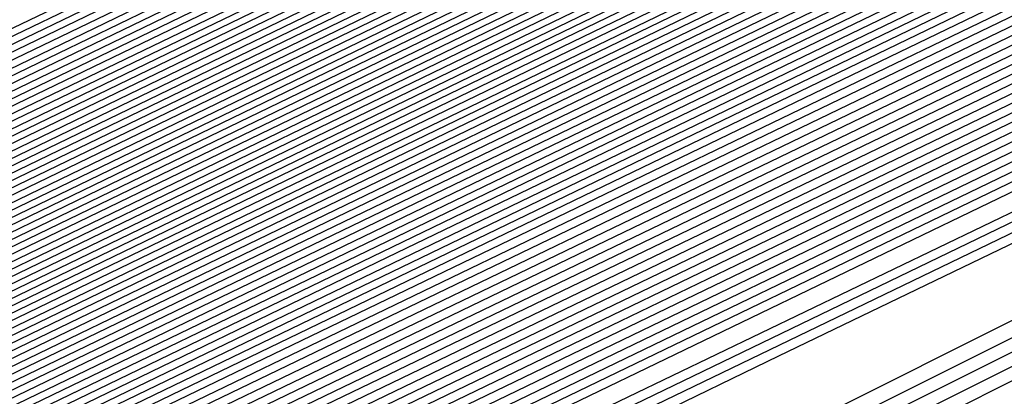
# Model space of a CAD drawing. Extents: x 3249832 to 3255657, y 13789405 to 13793316.
# Tile 147 of 256: x 3255351.894 to 3255354.125, y 13790172.358 to 13790173.211. Entities that reach past the tile are written whole.
import ezdxf

# ---------------------------------------------------------------- set-up
doc = ezdxf.new("R2010")
doc.units = 0
doc.header["$LTSCALE"] = 100
doc.header["$MEASUREMENT"] = 0
for name, color, linetype in [('GRATIO_CON', 10, 'CONTINUOUS'), ('GRATIO_ICON', 7, 'CONTINUOUS'), ('TARGETS_EAST', 7, 'CONTINUOUS')]:
    doc.layers.add(name, color=color, linetype=linetype)

# ---------------------------------------------------------------- blocks, each defined once
blk = doc.blocks.new('Gratio_032316_contours')
at = {"layer": 'GRATIO_CON', "color": 5, "linetype": 'Continuous', "flags": 128}
for points in [[(3255363.3626, 13790177.2744), (3255362.8508, 13790177.0238), (3255359.2644, 13790175.2916), (3255349.5288, 13790170.5964), (3255332.0737, 13790162.1815), (3255311.3462, 13790152.1899), (3255293.2974, 13790143.4894)], [(3255363.3534, 13790177.2943), (3255362.865, 13790177.0543), (3255359.4421, 13790175.4004), (3255350.1499, 13790170.9185), (3255333.493, 13790162.8881), (3255313.7321, 13790153.3624), (3255296.5669, 13790145.0881)], [(3255363.3442, 13790177.3141), (3255362.8793, 13790177.0848), (3255359.6198, 13790175.5091), (3255350.771, 13790171.2405), (3255334.8977, 13790163.5876), (3255316.0013, 13790154.4785), (3255299.4426, 13790146.4963)], [(3255363.3351, 13790177.334), (3255362.8936, 13790177.1153), (3255359.7975, 13790175.6178), (3255351.3922, 13790171.5625), (3255336.3024, 13790164.2871), (3255318.2705, 13790155.5945), (3255302.3184, 13790147.9045)], [(3255363.3168, 13790177.3737), (3255362.9221, 13790177.1764), (3255360.1529, 13790175.8353), (3255352.6344, 13790172.2066), (3255339.1118, 13790165.686), (3255322.809, 13790157.8266), (3255308.0699, 13790150.7209), (3255298.2, 13790145.9612)], [(3255363.3076, 13790177.3935), (3255362.9364, 13790177.2069), (3255360.3306, 13790175.944), (3255353.2555, 13790172.5287), (3255340.5164, 13790166.3855), (3255325.0782, 13790158.9427), (3255310.9456, 13790152.1291), (3255301.1769, 13790147.4178)], [(3255363.2985, 13790177.4128), (3255362.9507, 13790177.237), (3255360.5083, 13790176.0525), (3255353.8766, 13790172.8506), (3255341.9211, 13790167.085), (3255327.3475, 13790160.0587), (3255313.8214, 13790153.5373), (3255304.1539, 13790148.8744)], [(3255363.2899, 13790177.4293), (3255362.9654, 13790177.2653), (3255360.6862, 13790176.16), (3255354.4979, 13790173.1721), (3255343.3258, 13790167.7843), (3255329.6167, 13790161.1747), (3255316.6971, 13790154.9455), (3255307.1308, 13790150.331), (3255300.4292, 13790147.096)], [(3255363.2728, 13790177.4624), (3255362.9947, 13790177.3218), (3255361.0421, 13790176.3749), (3255355.7403, 13790173.8151), (3255346.1353, 13790169.1829), (3255334.1552, 13790163.4068), (3255322.4486, 13790157.7619), (3255313.0847, 13790153.2443), (3255305.8138, 13790149.7339), (3255299.8068, 13790146.8314)], [(3255363.2642, 13790177.4789), (3255363.0094, 13790177.3501), (3255361.22, 13790176.4823), (3255356.3615, 13790174.1365), (3255347.54, 13790169.8823), (3255336.4244, 13790164.5228), (3255325.3244, 13790159.17), (3255316.0789, 13790154.7093), (3255308.6447, 13790151.1198), (3255302.5075, 13790148.1544)], [(3255363.2556, 13790177.4954), (3255363.024, 13790177.3784), (3255361.3979, 13790176.5898), (3255356.9827, 13790174.458), (3255348.9447, 13790170.5816), (3255338.6936, 13790165.6388), (3255328.2001, 13790160.5782), (3255319.0572, 13790156.1665), (3255311.3477, 13790152.4439), (3255304.7769, 13790149.269)], [(3255363.247, 13790177.5119), (3255363.0387, 13790177.4067), (3255361.5758, 13790176.6972), (3255357.6039, 13790174.7795), (3255350.3494, 13790171.2809), (3255340.9629, 13790166.7549), (3255331.0759, 13790161.9864), (3255322.0355, 13790157.6238), (3255314.0508, 13790153.7681), (3255307.0464, 13790150.3836), (3255300.985, 13790147.4531)], [(3255363.2298, 13790177.545), (3255363.068, 13790177.4632), (3255361.9317, 13790176.9121), (3255358.8464, 13790175.4225), (3255353.1588, 13790172.6795), (3255345.5013, 13790168.9869), (3255336.8274, 13790164.8028), (3255327.9921, 13790160.5384), (3255319.457, 13790156.4164), (3255311.5852, 13790152.6127), (3255304.7086, 13790149.288)], [(3255363.2212, 13790177.5615), (3255363.0827, 13790177.4915), (3255362.1096, 13790177.0196), (3255359.4676, 13790175.744), (3255354.5636, 13790173.3789), (3255347.7706, 13790170.103), (3255339.7031, 13790166.211), (3255330.9703, 13790161.9956), (3255322.16, 13790157.7405), (3255313.8547, 13790153.7272), (3255306.5704, 13790150.2055), (3255300.5587, 13790147.2978)], [(3255363.2126, 13790177.578), (3255363.0973, 13790177.5198), (3255362.2875, 13790177.127), (3255360.0888, 13790176.0654), (3255355.9683, 13790174.0782), (3255350.0398, 13790171.219), (3255342.5789, 13790167.6192), (3255333.9486, 13790163.4529), (3255324.8631, 13790159.0647), (3255316.1241, 13790154.8418), (3255308.4322, 13790151.123), (3255302.0841, 13790148.0526)], [(3255363.204, 13790177.5946), (3255363.112, 13790177.548), (3255362.4654, 13790177.2345), (3255360.71, 13790176.3869), (3255357.373, 13790174.7775), (3255352.309, 13790172.335), (3255345.4546, 13790169.0274), (3255336.9269, 13790164.9102), (3255327.5662, 13790160.3888), (3255318.3935, 13790155.9564), (3255310.294, 13790152.0405), (3255303.6095, 13790148.8074)], [(3255363.1868, 13790177.6276), (3255363.1413, 13790177.6046), (3255362.8213, 13790177.4494), (3255361.9524, 13790177.0299), (3255360.1824, 13790176.1761), (3255356.8475, 13790174.5671), (3255351.2061, 13790171.8438), (3255342.8835, 13790167.8247), (3255332.9724, 13790163.0371), (3255322.9324, 13790158.1855), (3255314.0176, 13790153.8755), (3255306.6603, 13790150.3169), (3255301.0871, 13790147.6207)], [(3255363.1782, 13790177.6441), (3255363.1559, 13790177.6329), (3255362.9992, 13790177.5568), (3255362.5736, 13790177.3514), (3255361.5871, 13790176.8755), (3255359.1167, 13790175.6831), (3255354.0819, 13790173.252), (3255345.8618, 13790169.282), (3255335.6754, 13790164.3612), (3255325.2018, 13790159.3001), (3255315.8794, 13790154.793), (3255308.1857, 13790151.0717), (3255302.3577, 13790148.2522)], [(3255363.1697, 13790177.6606), (3255350.6237, 13790171.6008), (3255338.5563, 13790165.7713), (3255327.446, 13790160.4025), (3255317.7338, 13790155.7069), (3255309.7102, 13790151.826), (3255303.6283, 13790148.8837)], [(3255363.1622, 13790177.6756), (3255351.3249, 13790171.958), (3255339.8464, 13790166.4129), (3255329.0857, 13790161.2128), (3255319.4089, 13790156.5342), (3255311.2122, 13790152.5695), (3255304.8988, 13790149.5152)], [(3255363.1472, 13790177.7055), (3255352.7271, 13790172.6724), (3255342.4265, 13790167.6962), (3255332.3649, 13790162.8336), (3255322.7593, 13790158.1889), (3255314.2163, 13790154.0566), (3255307.4399, 13790150.7782), (3255302.9144, 13790148.5902)], [(3255363.1398, 13790177.7205), (3255353.4282, 13790173.0296), (3255343.7165, 13790168.3378), (3255334.0045, 13790163.6439), (3255324.4345, 13790159.0163), (3255315.7184, 13790154.8001), (3255308.7105, 13790151.4097), (3255304.0166, 13790149.1402)], [(3255363.1323, 13790177.7354), (3255354.1293, 13790173.3869), (3255345.0066, 13790168.9794), (3255335.6442, 13790164.4543), (3255326.1097, 13790159.8437), (3255317.2205, 13790155.5436), (3255309.9811, 13790152.0412), (3255305.1188, 13790149.6902)], [(3255363.1248, 13790177.7504), (3255354.8304, 13790173.7441), (3255346.2966, 13790169.6211), (3255337.2838, 13790165.2647), (3255327.7849, 13790160.671), (3255318.7225, 13790156.2871), (3255311.2516, 13790152.6727), (3255306.221, 13790150.2403), (3255303.2552, 13790148.8134)], [(3255363.1098, 13790177.7803), (3255356.2327, 13790174.4585), (3255348.8767, 13790170.9043), (3255340.5631, 13790166.8854), (3255331.1353, 13790162.3257), (3255321.7267, 13790157.7741), (3255313.7927, 13790153.9356), (3255308.4254, 13790151.3403), (3255305.2619, 13790149.8176)], [(3255363.1023, 13790177.7953), (3255356.9338, 13790174.8157), (3255350.1668, 13790171.546), (3255342.2027, 13790167.6958), (3255332.8105, 13790163.1531), (3255323.2287, 13790158.5176), (3255315.0633, 13790154.5671), (3255309.5276, 13790151.8904), (3255306.2652, 13790150.3197), (3255304.5271, 13790149.4986)], [(3255363.0949, 13790177.8103), (3255357.6349, 13790175.1729), (3255351.4568, 13790172.1876), (3255343.8423, 13790168.5062), (3255334.4857, 13790163.9805), (3255324.7308, 13790159.2611), (3255316.3339, 13790155.1986), (3255310.6298, 13790152.4404), (3255307.2685, 13790150.8219), (3255305.4785, 13790149.9753)], [(3255363.0874, 13790177.8253), (3255358.336, 13790175.5302), (3255352.7468, 13790172.8292), (3255345.4819, 13790169.3166), (3255336.1609, 13790164.8078), (3255326.2329, 13790160.0046), (3255317.6044, 13790155.8301), (3255311.732, 13790152.9904), (3255308.2718, 13790151.324), (3255306.43, 13790150.4521), (3255305.4986, 13790150.0381)], [(3255363.0724, 13790177.8552), (3255359.7383, 13790176.2446), (3255355.3269, 13790174.1125), (3255348.7612, 13790170.9373), (3255339.5113, 13790166.4625), (3255329.237, 13790161.4917), (3255320.1455, 13790157.0931), (3255313.9364, 13790154.0905), (3255310.2785, 13790152.3282), (3255308.3329, 13790151.4056), (3255307.3516, 13790150.9663), (3255306.9504, 13790150.8311), (3255306.8357, 13790150.8648), (3255306.709, 13790150.9242), (3255306.2521, 13790150.8346), (3255305.1418, 13790150.4136)], [(3255363.0649, 13790177.8702), (3255360.4394, 13790176.6018), (3255356.617, 13790174.7541), (3255350.4008, 13790171.7477), (3255341.1865, 13790167.2899), (3255330.7391, 13790162.2352), (3255321.4161, 13790157.7246), (3255315.0386, 13790154.6406), (3255311.2818, 13790152.8303), (3255309.2843, 13790151.8823), (3255308.2782, 13790151.4305), (3255307.8684, 13790151.2902), (3255307.7534, 13790151.3222), (3255307.6263, 13790151.3795), (3255307.1599, 13790151.2834), (3255306.0215, 13790150.8474), (3255304.0328, 13790149.9659)], [(3255363.0574, 13790177.8851), (3255361.1405, 13790176.959), (3255357.907, 13790175.3957), (3255352.0405, 13790172.558), (3255342.8617, 13790168.1173), (3255332.2411, 13790162.9787), (3255322.6867, 13790158.3561), (3255316.1408, 13790155.1906), (3255312.2851, 13790153.3324), (3255310.2358, 13790152.359), (3255309.2047, 13790151.8946), (3255308.7864, 13790151.7492), (3255308.6711, 13790151.7796), (3255308.5437, 13790151.8348), (3255308.0677, 13790151.7321), (3255306.9011, 13790151.2812), (3255304.8608, 13790150.3744)], [(3255363.05, 13790177.9001), (3255361.8416, 13790177.3162), (3255359.1971, 13790176.0374), (3255353.6801, 13790173.3684), (3255344.5369, 13790168.9446), (3255333.7432, 13790163.7222), (3255323.9572, 13790158.9876), (3255317.243, 13790155.7406), (3255313.2884, 13790153.8345), (3255311.1872, 13790152.8358), (3255310.1312, 13790152.3587), (3255309.7044, 13790152.2082), (3255309.5888, 13790152.237), (3255309.461, 13790152.2901), (3255308.9754, 13790152.1808), (3255307.7808, 13790151.715), (3255305.6888, 13790150.7829), (3255303.1621, 13790149.6128)], [(3255363.0357, 13790177.9293), (3255349.1365, 13790171.2039), (3255336.4664, 13790165.0734), (3255326.2544, 13790160.1326), (3255319.3751, 13790156.8057), (3255315.2861, 13790154.8344), (3255313.0901, 13790153.7893), (3255311.9842, 13790153.2869), (3255311.5403, 13790153.1263), (3255311.4242, 13790153.1519), (3255311.2957, 13790153.2007), (3255310.791, 13790153.0783), (3255309.5402, 13790152.5826), (3255307.3448, 13790151.5999), (3255304.6912, 13790150.3694)], [(3255363.0293, 13790177.9433), (3255349.5014, 13790171.3974), (3255337.1523, 13790165.4221), (3255327.1608, 13790160.5879), (3255320.3695, 13790157.3036), (3255316.2759, 13790155.33), (3255314.0416, 13790154.266), (3255312.9108, 13790153.751), (3255312.4583, 13790153.5853), (3255312.3419, 13790153.6093), (3255312.2131, 13790153.656), (3255311.6988, 13790153.527), (3255310.4199, 13790153.0164), (3255308.1727, 13790152.0084), (3255305.4558, 13790150.7477)], [(3255363.0228, 13790177.9572), (3255349.8663, 13790171.5909), (3255337.8383, 13790165.7708), (3255328.0673, 13790161.0433), (3255321.3638, 13790157.8014), (3255317.2657, 13790155.8255), (3255314.9931, 13790154.7428), (3255313.8373, 13790154.2151), (3255313.3763, 13790154.0443), (3255313.2596, 13790154.0668), (3255313.1304, 13790154.1113), (3255312.6066, 13790153.9757), (3255311.2996, 13790153.4502), (3255309.0007, 13790152.4169), (3255306.2204, 13790151.126), (3255303.6487, 13790149.9195)], [(3255363.0164, 13790177.9712), (3255362.7761, 13790177.8544), (3255361.0953, 13790177.0408), (3255356.5335, 13790174.8332), (3255348.3101, 13790170.854), (3255338.2839, 13790166.0028), (3255328.9737, 13790161.4984), (3255322.3581, 13790158.2992), (3255318.2556, 13790156.3211), (3255315.9445, 13790155.2195), (3255314.7638, 13790154.6793), (3255314.2943, 13790154.5033), (3255314.1773, 13790154.5242), (3255314.0478, 13790154.5666), (3255313.5144, 13790154.4244), (3255312.1793, 13790153.884), (3255309.8287, 13790152.8254), (3255306.9849, 13790151.5042), (3255304.3543, 13790150.27)], [(3255363.0035, 13790177.999), (3255362.7772, 13790177.8888), (3255361.1947, 13790177.1225), (3255356.9001, 13790175.044), (3255349.1521, 13790171.2948), (3255339.6697, 13790166.7067), (3255330.7865, 13790162.409), (3255324.3467, 13790159.2949), (3255320.2352, 13790157.3123), (3255317.8474, 13790156.173), (3255316.6168, 13790155.6075), (3255316.1303, 13790155.4214), (3255316.0128, 13790155.439), (3255315.8825, 13790155.4772), (3255315.33, 13790155.3219), (3255313.9387, 13790154.7516), (3255311.4847, 13790153.6424), (3255308.5141, 13790152.2608), (3255305.7656, 13790150.9711), (3255303.816, 13790150.0634)], [(3255362.9971, 13790178.013), (3255362.7777, 13790177.906), (3255361.2444, 13790177.1634), (3255357.0834, 13790175.1495), (3255349.5732, 13790171.5153), (3255340.3626, 13790167.0587), (3255331.693, 13790162.8643), (3255325.341, 13790159.7927), (3255321.2251, 13790157.8079), (3255318.7989, 13790156.6497), (3255317.5434, 13790156.0716), (3255317.0482, 13790155.8804), (3255316.9305, 13790155.8965), (3255316.7999, 13790155.9325), (3255316.2378, 13790155.7706), (3255314.8184, 13790155.1854), (3255312.3127, 13790154.0509), (3255309.2787, 13790152.6391), (3255306.4712, 13790151.3216), (3255304.4798, 13790150.3944)], [(3255362.9906, 13790178.0269), (3255362.7782, 13790177.9232), (3255361.2941, 13790177.2043), (3255357.2667, 13790175.2549), (3255349.9942, 13790171.7357), (3255341.0555, 13790167.4106), (3255332.5994, 13790163.3196), (3255326.3353, 13790160.2905), (3255322.2149, 13790158.3035), (3255319.7503, 13790157.1265), (3255318.4699, 13790156.5357), (3255317.9662, 13790156.3394), (3255317.8482, 13790156.3539), (3255317.7172, 13790156.3878), (3255317.1455, 13790156.2193), (3255315.698, 13790155.6192), (3255313.1406, 13790154.4594), (3255310.0433, 13790153.0174), (3255307.1769, 13790151.6721), (3255305.1437, 13790150.7253)], [(3255362.9842, 13790178.0409), (3255362.7788, 13790177.9404), (3255361.3439, 13790177.2452), (3255357.45, 13790175.3604), (3255350.4152, 13790171.9561), (3255341.7484, 13790167.7626), (3255333.5058, 13790163.7749), (3255327.3296, 13790160.7884), (3255323.2047, 13790158.799), (3255320.7018, 13790157.6032), (3255319.3964, 13790156.9998), (3255318.8842, 13790156.7984), (3255318.7659, 13790156.8113), (3255318.6346, 13790156.8431), (3255318.0533, 13790156.668), (3255316.5777, 13790156.053), (3255313.9686, 13790154.8679), (3255310.8078, 13790153.3957), (3255307.8825, 13790152.0227), (3255305.8076, 13790151.0562), (3255304.5095, 13790150.4882)], [(3255362.9713, 13790178.0688), (3255362.7799, 13790177.9748), (3255361.4433, 13790177.327), (3255357.8165, 13790175.5712), (3255351.2573, 13790172.397), (3255343.1342, 13790168.4665), (3255335.3187, 13790164.6855), (3255329.3183, 13790161.784), (3255325.1844, 13790159.7902), (3255322.6047, 13790158.5567), (3255321.2494, 13790157.9281), (3255320.7202, 13790157.7165), (3255320.6013, 13790157.7262), (3255320.4693, 13790157.7537), (3255319.8689, 13790157.5655), (3255318.3371, 13790156.9206), (3255315.6246, 13790155.6848), (3255312.337, 13790154.1523), (3255309.2938, 13790152.7237), (3255307.1354, 13790151.718), (3255305.7861, 13790151.1255), (3255304.9914, 13790150.8543)], [(3255362.9649, 13790178.0827), (3255362.7804, 13790177.992), (3255361.493, 13790177.3678), (3255357.9998, 13790175.6767), (3255351.6783, 13790172.6174), (3255343.8271, 13790168.8185), (3255336.2251, 13790165.1408), (3255330.3126, 13790162.2819), (3255326.1742, 13790160.2858), (3255323.5561, 13790159.0334), (3255322.1759, 13790158.3922), (3255321.6382, 13790158.1755), (3255321.519, 13790158.1836), (3255321.3866, 13790158.209), (3255320.7767, 13790158.0142), (3255319.2168, 13790157.3544), (3255316.4526, 13790156.0933), (3255313.1016, 13790154.5306), (3255309.9994, 13790153.0743), (3255307.7993, 13790152.049), (3255306.4244, 13790151.4442), (3255305.616, 13790151.1656), (3255305.1412, 13790151.12)], [(3255362.9585, 13790178.0966), (3255362.7809, 13790178.0092), (3255361.5427, 13790177.4087), (3255358.1831, 13790175.7821), (3255352.0993, 13790172.8378), (3255344.52, 13790169.1705), (3255337.1315, 13790165.5961), (3255331.3069, 13790162.7797), (3255327.1641, 13790160.7814), (3255324.5076, 13790159.5102), (3255323.1025, 13790158.8563), (3255322.5562, 13790158.6345), (3255322.4367, 13790158.641), (3255322.304, 13790158.6643), (3255321.6845, 13790158.4629), (3255320.0965, 13790157.7881), (3255317.2806, 13790156.5018), (3255313.8662, 13790154.9088), (3255310.7051, 13790153.4248), (3255308.4631, 13790152.3799), (3255307.0628, 13790151.7628), (3255306.2405, 13790151.4768), (3255305.7596, 13790151.4265), (3255305.491, 13790151.5219)], [(3255362.952, 13790178.1106), (3255362.7815, 13790178.0264), (3255361.5924, 13790177.4496), (3255358.3664, 13790175.8876), (3255352.5204, 13790173.0583), (3255345.2129, 13790169.5225), (3255338.038, 13790166.0514), (3255332.3012, 13790163.2775), (3255328.1539, 13790161.277), (3255325.4591, 13790159.9869)], [(3255362.9392, 13790178.1385), (3255362.7826, 13790178.0608), (3255361.6919, 13790177.5314), (3255358.733, 13790176.0984), (3255353.3624, 13790173.4991), (3255346.5987, 13790170.2264), (3255339.8508, 13790166.962), (3255334.2898, 13790164.2732), (3255330.1336, 13790162.2681), (3255327.362, 13790160.9404)], [(3255362.9327, 13790178.1524), (3255362.7831, 13790178.078), (3255361.7416, 13790177.5723), (3255358.9163, 13790176.2039), (3255353.7834, 13790173.7196), (3255347.2916, 13790170.5784), (3255340.7573, 13790167.4173), (3255335.2841, 13790164.771), (3255331.1234, 13790162.7637), (3255328.3134, 13790161.4172), (3255326.8085, 13790160.7127)], [(3255362.9263, 13790178.1663), (3255362.7836, 13790178.0952), (3255361.7913, 13790177.6131), (3255359.0996, 13790176.3093), (3255354.2045, 13790173.94), (3255347.9845, 13790170.9303), (3255341.6637, 13790167.8726), (3255336.2784, 13790165.2689), (3255332.1133, 13790163.2593), (3255329.2649, 13790161.8939), (3255327.7351, 13790161.1769)], [(3255362.9199, 13790178.1803), (3255362.7842, 13790178.1124), (3255361.841, 13790177.654), (3255359.2829, 13790176.4147), (3255354.6255, 13790174.1604), (3255348.6774, 13790171.2823), (3255342.5701, 13790168.3279), (3255337.2727, 13790165.7667), (3255333.1031, 13790163.7549), (3255330.2163, 13790162.3706), (3255328.6616, 13790161.641), (3255328.0641, 13790161.3887)], [(3255362.9063, 13790178.2064), (3255362.7848, 13790178.1456), (3255361.9402, 13790177.7351), (3255359.6494, 13790176.6253), (3255355.4675, 13790174.6012), (3255350.0632, 13790171.9862), (3255344.383, 13790169.2385), (3255339.2614, 13790166.7624), (3255335.0828, 13790164.7461), (3255332.1192, 13790163.3241), (3255330.5146, 13790162.5692), (3255329.9, 13790162.3067), (3255329.7784, 13790162.3004), (3255329.6428, 13790162.3067), (3255328.9468, 13790162.0527), (3255327.134, 13790161.2585)], [(3255362.8995, 13790178.2194), (3255362.7851, 13790178.1622), (3255361.9898, 13790177.7756), (3255359.8326, 13790176.7306), (3255355.8885, 13790174.8216), (3255350.7561, 13790172.3382), (3255345.2894, 13790169.6938), (3255340.2557, 13790167.2602), (3255336.0726, 13790165.2417), (3255333.0707, 13790163.8009), (3255331.4411, 13790163.0333), (3255330.818, 13790162.7658), (3255330.6961, 13790162.7578), (3255330.5602, 13790162.762), (3255329.8546, 13790162.5014), (3255328.0137, 13790161.6923)], [(3255362.8927, 13790178.2325), (3255362.7854, 13790178.1788), (3255362.0393, 13790177.8162), (3255360.0158, 13790176.8359), (3255356.3096, 13790175.042), (3255351.449, 13790172.6901), (3255346.1959, 13790170.1491), (3255341.25, 13790167.758), (3255337.0624, 13790165.7372), (3255334.0221, 13790164.2776), (3255332.3677, 13790163.4974), (3255331.736, 13790163.2248), (3255331.6138, 13790163.2153), (3255331.4775, 13790163.2173), (3255330.7624, 13790162.9501), (3255328.8934, 13790162.1261), (3255325.5604, 13790160.5868)], [(3255362.8859, 13790178.2455), (3255362.7857, 13790178.1953), (3255362.0889, 13790177.8567), (3255360.1991, 13790176.9412), (3255356.7306, 13790175.2624), (3255352.1418, 13790173.0421), (3255347.1023, 13790170.6044), (3255342.2443, 13790168.2559), (3255338.0523, 13790166.2328), (3255334.9736, 13790164.7544), (3255333.2942, 13790163.9615), (3255332.654, 13790163.6838), (3255332.5316, 13790163.6727), (3255332.3949, 13790163.6726), (3255331.6701, 13790163.3989), (3255329.7731, 13790162.5599), (3255326.3884, 13790160.9952)], [(3255362.8724, 13790178.2716), (3255362.7863, 13790178.2285), (3255362.1881, 13790177.9378), (3255360.5655, 13790177.1518), (3255357.5726, 13790175.7031), (3255353.5276, 13790173.746), (3255348.9152, 13790171.5151), (3255344.2329, 13790169.2515), (3255340.0319, 13790167.224), (3255336.8765, 13790165.7078), (3255335.1472, 13790164.8898), (3255334.49, 13790164.6018), (3255334.367, 13790164.5876), (3255334.2296, 13790164.5832), (3255333.4857, 13790164.2963), (3255331.5325, 13790163.4275), (3255328.0443, 13790161.8122)], [(3255362.8656, 13790178.2846), (3255362.7866, 13790178.2451), (3255362.2377, 13790177.9784), (3255360.7488, 13790177.2571), (3255357.9936, 13790175.9235), (3255354.2205, 13790174.098), (3255349.8216, 13790171.9704), (3255345.2272, 13790169.7494), (3255341.0218, 13790167.7196), (3255337.828, 13790166.1846), (3255336.0737, 13790165.3539), (3255335.408, 13790165.0609), (3255335.2847, 13790165.045), (3255335.1469, 13790165.0385), (3255334.3935, 13790164.745), (3255332.4122, 13790163.8613), (3255328.8723, 13790162.2207), (3255324.5703, 13790160.2049)], [(3255362.8588, 13790178.2977), (3255362.7869, 13790178.2617), (3255362.2872, 13790178.0189), (3255360.932, 13790177.3624), (3255358.4146, 13790176.1439), (3255354.9134, 13790174.45), (3255350.728, 13790172.4257), (3255346.2216, 13790170.2472), (3255342.0116, 13790168.2152), (3255338.7794, 13790166.6613), (3255337.0003, 13790165.818), (3255336.3259, 13790165.5199), (3255336.2024, 13790165.5024), (3255336.0643, 13790165.4938), (3255335.3013, 13790165.1937), (3255333.2918, 13790164.2951), (3255329.7003, 13790162.6292), (3255325.3348, 13790160.5832)], [(3255362.852, 13790178.3107), (3255362.7872, 13790178.2783), (3255362.3368, 13790178.0594), (3255361.1152, 13790177.4676), (3255358.8356, 13790176.3643), (3255355.6063, 13790174.8019), (3255351.6345, 13790172.881), (3255347.2159, 13790170.745), (3255343.0015, 13790168.7108), (3255339.7309, 13790167.1381), (3255337.9268, 13790166.2821), (3255337.2439, 13790165.9789), (3255337.1201, 13790165.9598), (3255336.9816, 13790165.9491), (3255336.2091, 13790165.6425), (3255334.1715, 13790164.7289), (3255330.5283, 13790163.0377), (3255326.0994, 13790160.9615)], [(3255362.8384, 13790178.3368), (3255362.7878, 13790178.3115), (3255362.436, 13790178.1405), (3255361.4817, 13790177.6782), (3255359.6777, 13790176.8051), (3255356.9921, 13790175.5058), (3255353.4473, 13790173.7916), (3255349.2045, 13790171.7407), (3255344.9811, 13790169.7019), (3255341.6338, 13790168.0916), (3255339.7798, 13790167.2103), (3255339.0799, 13790166.897), (3255338.9555, 13790166.8747), (3255338.8164, 13790166.8597), (3255338.0247, 13790166.5399), (3255335.9309, 13790165.5964), (3255332.1843, 13790163.8547), (3255327.6286, 13790161.718)], [(3255362.8317, 13790178.3499), (3255362.7881, 13790178.3281), (3255362.4856, 13790178.1811), (3255361.6649, 13790177.7835), (3255360.0987, 13790177.0254), (3255357.685, 13790175.8578), (3255354.3537, 13790174.2469), (3255350.1988, 13790172.2385), (3255345.971, 13790170.1975), (3255342.5852, 13790168.5683), (3255340.7063, 13790167.6744), (3255339.9979, 13790167.356), (3255339.8732, 13790167.3321), (3255339.7337, 13790167.315), (3255338.9325, 13790166.9886), (3255336.8106, 13790166.0302), (3255333.0122, 13790164.2632), (3255328.3932, 13790162.0963), (3255324.1122, 13790160.0848)], [(3255362.8249, 13790178.3629), (3255362.7884, 13790178.3447), (3255362.5352, 13790178.2216), (3255361.8482, 13790177.8888), (3255360.5197, 13790177.2458), (3255358.3779, 13790176.2098), (3255355.2602, 13790174.7022), (3255351.1931, 13790172.7363), (3255346.9608, 13790170.6931), (3255343.5367, 13790169.045), (3255341.6329, 13790168.1386), (3255340.9159, 13790167.815), (3255340.791, 13790167.7895), (3255340.6511, 13790167.7703), (3255339.8402, 13790167.4374), (3255337.6903, 13790166.464), (3255333.8402, 13790164.6717), (3255329.1577, 13790162.4746), (3255324.8178, 13790160.4353)], [(3255362.8181, 13790178.376), (3255362.7887, 13790178.3613), (3255362.5847, 13790178.2622), (3255362.0314, 13790177.9941), (3255360.9407, 13790177.4662), (3255359.0708, 13790176.5617), (3255356.1666, 13790175.1575), (3255352.1874, 13790173.2342), (3255347.9506, 13790171.1887), (3255344.4881, 13790169.5218), (3255342.5594, 13790168.6027), (3255341.8339, 13790168.274), (3255341.7087, 13790168.247), (3255341.5684, 13790168.2256), (3255340.748, 13790167.8861), (3255338.57, 13790166.8978), (3255334.6682, 13790165.0802), (3255329.9223, 13790162.8529), (3255325.5234, 13790160.7859)], [(3255362.8045, 13790178.4021), (3255361.9033, 13790177.9658), (3255360.4718, 13790177.2733), (3255357.9795, 13790176.0682), (3255354.1761, 13790174.2299), (3255349.9303, 13790172.1799), (3255346.391, 13790170.4753), (3255344.4124, 13790169.5309), (3255343.6698, 13790169.1921), (3255343.5441, 13790169.1618), (3255343.4031, 13790169.1362), (3255342.5636, 13790168.7835), (3255340.3294, 13790167.7654), (3255336.3242, 13790165.8972), (3255331.4515, 13790163.6095), (3255326.9347, 13790161.4869)], [(3255362.7977, 13790178.4151), (3255356.8185, 13790175.525), (3255351.514, 13790172.9629), (3255347.559, 13790171.0568), (3255345.4031, 13790170.0261), (3255344.5958, 13790169.655), (3255344.4618, 13790169.6192), (3255344.3205, 13790169.5915), (3255343.4714, 13790169.2322), (3255341.2091, 13790168.1992), (3255337.1521, 13790166.3057), (3255332.2161, 13790163.9878), (3255327.6403, 13790161.8375)], [(3255362.7909, 13790178.4282), (3255357.1132, 13790175.6841), (3255352.0762, 13790173.2514), (3255348.3205, 13790171.4416), (3255346.2733, 13790170.4629), (3255345.5068, 13790170.1106), (3255345.3795, 13790170.0767), (3255345.2378, 13790170.0468), (3255344.3792, 13790169.681), (3255342.0887, 13790168.633), (3255337.9801, 13790166.7141), (3255332.9806, 13790164.3661), (3255328.346, 13790162.188), (3255325.0602, 13790160.6529)], [(3255362.784, 13790178.442), (3255357.4078, 13790175.8436), (3255352.6383, 13790173.5402), (3255349.0821, 13790171.8266), (3255347.1436, 13790170.8999), (3255346.4177, 13790170.5662), (3255346.2972, 13790170.5341), (3255346.1552, 13790170.5021), (3255345.287, 13790170.1297), (3255342.9684, 13790169.0668), (3255338.8081, 13790167.1226), (3255333.7452, 13790164.7444), (3255329.0516, 13790162.5385), (3255325.7241, 13790160.9838)]]:
    blk.add_lwpolyline(points, dxfattribs=at)
at = {"layer": 'GRATIO_CON', "color": 1, "linetype": 'Continuous', "flags": 128}
for points in [[(3255363.3809, 13790177.2347), (3255362.8417, 13790176.9722), (3255359.0647, 13790175.1492), (3255348.812, 13790170.2056), (3255330.451, 13790161.3481), (3255308.7688, 13790150.8518), (3255290.1579, 13790141.759), (3255279.4333, 13790136.3706), (3255275.1019, 13790134.0226), (3255274.0936, 13790133.3098), (3255273.835, 13790133.05), (3255273.7395, 13790132.9539), (3255273.7177, 13790132.9553), (3255273.6967, 13790132.9953), (3255273.6714, 13790133.0437), (3255273.6534, 13790133.0777), (3255273.6351, 13790133.0727), (3255273.5327, 13790132.9977), (3255273.2428, 13790132.8201), (3255272.6983, 13790132.5174), (3255271.9753, 13790132.1075), (3255271.1855, 13790131.6184)], [(3255363.39, 13790177.2149), (3255362.9771, 13790177.0138), (3255360.0847, 13790175.6178), (3255352.2331, 13790171.832), (3255338.1695, 13790165.0464), (3255321.5473, 13790156.9914), (3255307.2465, 13790149.9823), (3255298.9474, 13790145.7734)], [(3255363.3992, 13790177.1951), (3255363.1126, 13790177.0555), (3255361.1046, 13790176.0864), (3255355.6542, 13790173.4583), (3255345.8914, 13790168.7478), (3255334.3524, 13790163.1561), (3255324.425, 13790158.2905), (3255318.6638, 13790155.3687), (3255316.2922, 13790154.0503), (3255315.7007, 13790153.6055), (3255315.3284, 13790153.314), (3255313.8097, 13790152.4936), (3255309.8273, 13790150.4717), (3255302.7047, 13790146.8918)], [(3255363.4084, 13790177.1752), (3255363.248, 13790177.0971), (3255362.1246, 13790176.5549), (3255359.0752, 13790175.0846), (3255353.6132, 13790172.4492), (3255347.1575, 13790169.3208), (3255341.6034, 13790166.5986), (3255338.3802, 13790164.964), (3255337.0533, 13790164.2264), (3255336.7224, 13790163.9775), (3255336.3153, 13790163.7151), (3255334.0738, 13790162.5607), (3255328.0678, 13790159.542), (3255317.3231, 13790154.1595), (3255304.6868, 13790147.8052)], [(3255363.4285, 13790177.1337), (3255362.9949, 13790176.9158), (3255359.9572, 13790175.3969), (3255351.7115, 13790171.2763), (3255336.9569, 13790163.8992), (3255319.6051, 13790155.1958), (3255304.871, 13790147.7424)], [(3255363.4401, 13790177.1113), (3255363.0308, 13790176.9038), (3255360.16, 13790175.4668), (3255352.3665, 13790171.571), (3255338.4206, 13790164.5976), (3255322.0196, 13790156.3708), (3255308.0928, 13790149.3258), (3255300.336, 13790145.2939)], [(3255363.4518, 13790177.0889), (3255363.0667, 13790176.8918), (3255360.3629, 13790175.5367), (3255353.0215, 13790171.8657), (3255339.8842, 13790165.2959), (3255324.4341, 13790157.5459), (3255311.3147, 13790150.9093), (3255304.0075, 13790147.1111)], [(3255363.4634, 13790177.0665), (3255363.1026, 13790176.8798), (3255360.5657, 13790175.6066), (3255353.6765, 13790172.1604), (3255341.3479, 13790165.9943), (3255326.8486, 13790158.7209), (3255314.5366, 13790152.4927), (3255307.679, 13790148.9283), (3255305.1815, 13790147.5119)]]:
    blk.add_lwpolyline(points, dxfattribs=at)
at = {"layer": 'GRATIO_ICON', "color": 7, "linetype": 'Continuous', "flags": 128}
for points in [[(3255363.3259, 13790177.3538), (3255362.9079, 13790177.1458), (3255359.9752, 13790175.7265), (3255352.0133, 13790171.8846), (3255337.7071, 13790164.9865), (3255320.5398, 13790156.7106), (3255305.1941, 13790149.3127)], [(3255363.2814, 13790177.4459), (3255362.9801, 13790177.2936), (3255360.8642, 13790176.2674), (3255355.1191, 13790173.4936), (3255344.7306, 13790168.4836), (3255331.8859, 13790162.2908), (3255319.5729, 13790156.3537), (3255310.1077, 13790151.7876), (3255303.1215, 13790148.4149)], [(3255363.2384, 13790177.5285), (3255363.0533, 13790177.4349), (3255361.7538, 13790176.8047), (3255358.2251, 13790175.101), (3255351.7541, 13790171.9802), (3255343.2321, 13790167.8709), (3255333.9516, 13790163.3946), (3255325.0138, 13790159.0811), (3255316.7539, 13790155.0922), (3255309.3158, 13790151.4981), (3255302.8468, 13790148.3706)], [(3255363.1954, 13790177.6111), (3255363.1266, 13790177.5763), (3255362.6434, 13790177.3419), (3255361.3312, 13790176.7084), (3255358.7777, 13790175.4768), (3255354.5783, 13790173.451), (3255348.3304, 13790170.4356), (3255339.9052, 13790166.3674), (3255330.2693, 13790161.713), (3255320.6629, 13790157.0709), (3255312.1558, 13790152.958), (3255305.1349, 13790149.5622)], [(3255363.1547, 13790177.6905), (3255352.026, 13790172.3152), (3255341.1364, 13790167.0545), (3255330.7253, 13790162.0232), (3255321.0841, 13790157.3616), (3255312.7143, 13790153.3131), (3255306.1694, 13790150.1467), (3255301.8122, 13790148.0401)], [(3255363.1173, 13790177.7654), (3255355.5316, 13790174.1013), (3255347.5867, 13790170.2627), (3255338.9234, 13790166.0751), (3255329.4601, 13790161.4984), (3255320.2246, 13790157.0306), (3255312.5222, 13790153.3042), (3255307.3232, 13790150.7903), (3255304.2585, 13790149.3155)], [(3255363.0799, 13790177.8402), (3255359.0372, 13790175.8874), (3255354.0369, 13790173.4708), (3255347.1216, 13790170.1269), (3255337.8361, 13790165.6352), (3255327.7349, 13790160.7481), (3255318.875, 13790156.4616), (3255312.8342, 13790153.5405), (3255309.2752, 13790151.8261), (3255307.3814, 13790150.9288), (3255306.4251, 13790150.5022), (3255306.0324, 13790150.3721), (3255305.9179, 13790150.4073), (3255305.7916, 13790150.4689), (3255305.3443, 13790150.3859)], [(3255363.0425, 13790177.9151), (3255348.7719, 13790171.0102), (3255335.7806, 13790164.7245), (3255325.348, 13790159.6771), (3255318.3808, 13790156.3079), (3255314.2962, 13790154.3388), (3255312.1387, 13790153.3125), (3255311.0577, 13790152.8228), (3255310.6223, 13790152.6672), (3255310.5065, 13790152.6945), (3255310.3784, 13790152.7454), (3255309.8832, 13790152.6295), (3255308.6605, 13790152.1488), (3255306.5168, 13790151.1914), (3255303.9266, 13790149.9911)], [(3255363.01, 13790177.9851), (3255362.7766, 13790177.8716), (3255361.145, 13790177.0817), (3255356.7168, 13790174.9386), (3255348.7311, 13790171.0744), (3255338.9768, 13790166.3547), (3255329.8801, 13790161.9537), (3255323.3524, 13790158.7971), (3255319.2454, 13790156.8167), (3255316.896, 13790155.6962), (3255315.6903, 13790155.1434), (3255315.2123, 13790154.9624), (3255315.0951, 13790154.9816), (3255314.9652, 13790155.0219), (3255314.4222, 13790154.8731), (3255313.059, 13790154.3178), (3255310.6567, 13790153.2339), (3255307.7495, 13790151.8825), (3255305.06, 13790150.6206)], [(3255362.9778, 13790178.0548), (3255362.7793, 13790177.9576), (3255361.3936, 13790177.2861), (3255357.6332, 13790175.4658), (3255350.8362, 13790172.1766), (3255342.4413, 13790168.1146), (3255334.4123, 13790164.2302), (3255328.3239, 13790161.2862), (3255324.1946, 13790159.2946), (3255321.6532, 13790158.08), (3255320.3229, 13790157.4639), (3255319.8022, 13790157.2575), (3255319.6836, 13790157.2687), (3255319.5519, 13790157.2984), (3255318.9611, 13790157.1168), (3255317.4574, 13790156.4868), (3255314.7966, 13790155.2764), (3255311.5724, 13790153.774), (3255308.5882, 13790152.3732), (3255306.4715, 13790151.3871), (3255305.1478, 13790150.8069)], [(3255362.9456, 13790178.1245), (3255362.782, 13790178.0436), (3255361.6422, 13790177.4905), (3255358.5497, 13790175.993), (3255352.9414, 13790173.2787), (3255345.9058, 13790169.8744), (3255338.9444, 13790166.5067), (3255333.2955, 13790163.7754), (3255329.1438, 13790161.7726), (3255326.4105, 13790160.4637)], [(3255362.9131, 13790178.1933), (3255362.7845, 13790178.129), (3255361.8906, 13790177.6946), (3255359.4661, 13790176.52), (3255355.0465, 13790174.3808), (3255349.3703, 13790171.6343), (3255343.4766, 13790168.7832), (3255338.2671, 13790166.2645), (3255334.0929, 13790164.2505), (3255331.1678, 13790162.8474), (3255329.5881, 13790162.1051), (3255328.9821, 13790161.8477), (3255328.8607, 13790161.843), (3255328.7255, 13790161.8514), (3255328.039, 13790161.604)], [(3255362.8792, 13790178.2585), (3255362.786, 13790178.2119), (3255362.1385, 13790177.8973), (3255360.3823, 13790177.0465), (3255357.1516, 13790175.4827), (3255352.8347, 13790173.3941), (3255348.0087, 13790171.0597), (3255343.2386, 13790168.7537), (3255339.0421, 13790166.7284), (3255335.9251, 13790165.2311), (3255334.2207, 13790164.4256), (3255333.572, 13790164.1428), (3255333.4493, 13790164.1301), (3255333.3122, 13790164.1279), (3255332.5779, 13790163.8476), (3255330.6528, 13790162.9937), (3255327.2164, 13790161.4037)], [(3255362.8452, 13790178.3238), (3255362.7875, 13790178.2949), (3255362.3864, 13790178.1), (3255361.2985, 13790177.5729), (3255359.2566, 13790176.5847), (3255356.2992, 13790175.1539), (3255352.5409, 13790173.3363), (3255348.2102, 13790171.2429), (3255343.9913, 13790169.2063), (3255340.6823, 13790167.6148), (3255338.8533, 13790166.7462), (3255338.1619, 13790166.4379), (3255338.0378, 13790166.4173), (3255337.899, 13790166.4044), (3255337.1169, 13790166.0912), (3255335.0512, 13790165.1626), (3255331.3563, 13790163.4462), (3255326.864, 13790161.3398)], [(3255362.8113, 13790178.389), (3255362.789, 13790178.3779), (3255362.6343, 13790178.3027), (3255362.2146, 13790178.0994), (3255361.3617, 13790177.6866), (3255359.7637, 13790176.9137), (3255357.073, 13790175.6128), (3255353.1817, 13790173.732), (3255348.9405, 13790171.6843), (3255345.4396, 13790169.9985), (3255343.4859, 13790169.0668), (3255342.7518, 13790168.7331), (3255342.6264, 13790168.7044), (3255342.4858, 13790168.6809), (3255341.6558, 13790168.3348), (3255339.4497, 13790167.3316), (3255335.4962, 13790165.4887), (3255330.6869, 13790163.2312), (3255326.2291, 13790161.1364)], [(3255362.7771, 13790178.4559), (3255357.7024, 13790176.0033), (3255353.2003, 13790173.829), (3255349.8436, 13790172.2115), (3255348.0138, 13790171.3368), (3255347.3287, 13790171.0219), (3255347.2149, 13790170.9915), (3255347.0725, 13790170.9574), (3255346.1948, 13790170.5784), (3255343.8481, 13790169.5006), (3255339.6361, 13790167.5311), (3255334.5098, 13790165.1226), (3255329.7572, 13790162.889), (3255326.388, 13790161.3148)], [(3255363.4175, 13790177.1554), (3255361.608, 13790176.2825), (3255359.9967, 13790175.5022), (3255358.7818, 13790174.9069), (3255358.0966, 13790174.5593), (3255357.8145, 13790174.4025), (3255357.7441, 13790174.3496), (3255357.3022, 13790174.1162), (3255354.3378, 13790172.6278), (3255346.3084, 13790168.6122), (3255331.9415, 13790161.4271), (3255315.0456, 13790152.9491), (3255300.6997, 13790145.6846)]]:
    blk.add_lwpolyline(points, dxfattribs=at)

msp = doc.modelspace()

# ---------------------------------------------------------------- block references
at = {"layer": 'TARGETS_EAST'}
msp.add_blockref('Gratio_032316_contours', (0, 0), dxfattribs=at)

doc.saveas('drawing.dxf')
